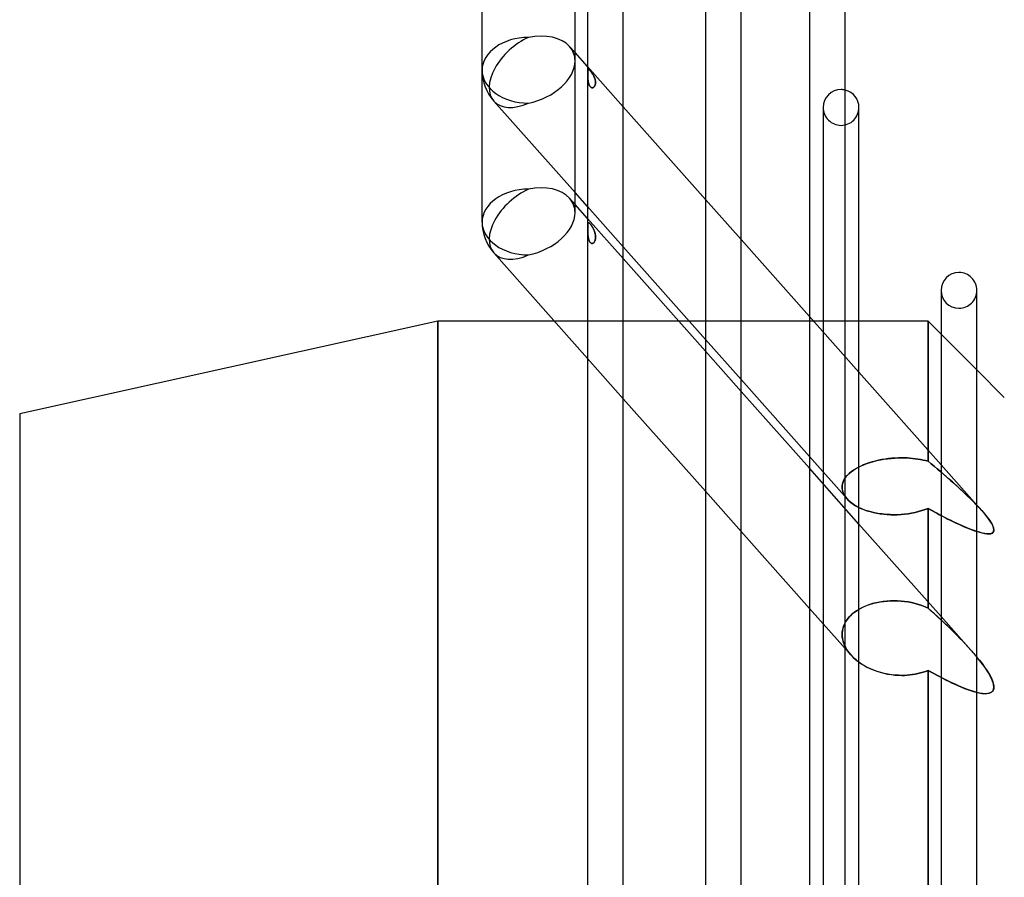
# Model space of a CAD drawing. Header units: millimetres. Extents: x -110 to 102, y -250 to 250.
# Tile 14 of 24: x -110 to -46, y 16 to 72. Entities that reach past the tile are written whole.
import ezdxf

# ---------------------------------------------------------------- set-up
doc = ezdxf.new("R2010")
doc.units = ezdxf.units.MM
doc.layers.add('HIDDEN', color=7, linetype='Continuous')
doc.layers.add('THICK', color=7, linetype='Continuous')

msp = doc.modelspace()

# ---------------------------------------------------------------- linework, layer by layer
at = {"layer": 'HIDDEN'}
for p, q in [((-73.968, 69.424), (-74.321, 69.822)), ((-70.84, 65.903), (-73.16, 68.515)), ((-73.148, 68.148), (-73.149, 68.119)), ((-73.149, 68.111), (-73.148, 68.139)), ((-73.149, 68.119), (-73.149, 68.089)), ((-73.149, 68.081), (-73.149, 68.111)), ((-73.149, 68.089), (-73.149, 68.058)), ((-73.149, 68.051), (-73.149, 68.081)), ((-73.149, 68.058), (-73.149, 68.025)), ((-73.149, 68.019), (-73.149, 68.051)), ((-73.149, 68.025), (-73.149, 67.99)), ((-73.148, 67.986), (-73.149, 68.019)), ((-73.149, 67.99), (-73.148, 67.954)), ((-73.147, 68.174), (-73.148, 68.148)), ((-73.148, 68.139), (-73.147, 68.166)), ((-73.148, 67.952), (-73.148, 67.986)), ((-73.148, 67.954), (-73.147, 67.917)), ((-73.147, 67.917), (-73.148, 67.952)), ((-73.145, 68.199), (-73.147, 68.174)), ((-73.147, 68.166), (-73.146, 68.191)), ((-73.147, 67.917), (-73.145, 67.878)), ((-73.146, 67.881), (-73.147, 67.917)), ((-73.146, 68.191), (-73.144, 68.215)), ((-73.144, 67.843), (-73.146, 67.881)), ((-73.144, 68.222), (-73.145, 68.199)), ((-73.145, 67.878), (-73.144, 67.838)), ((-73.142, 68.243), (-73.144, 68.222)), ((-73.144, 68.215), (-73.142, 68.237)), ((-73.142, 67.805), (-73.144, 67.843)), ((-73.144, 67.838), (-73.141, 67.797)), ((-73.139, 68.261), (-73.142, 68.243)), ((-73.142, 68.237), (-73.14, 68.256)), ((-73.139, 67.765), (-73.142, 67.805)), ((-73.141, 67.797), (-73.138, 67.757)), ((-73.14, 68.256), (-73.137, 68.273)), ((-73.136, 68.278), (-73.139, 68.261)), ((-73.136, 67.725), (-73.139, 67.765)), ((-73.138, 67.757), (-73.135, 67.716)), ((-73.137, 68.273), (-73.133, 68.288)), ((-73.132, 68.292), (-73.136, 68.278)), ((-73.132, 67.684), (-73.136, 67.725)), ((-73.135, 67.716), (-73.131, 67.675)), ((-73.133, 68.288), (-73.129, 68.301)), ((-73.128, 68.304), (-73.132, 68.292)), ((-73.129, 68.301), (-73.124, 68.311)), ((-73.123, 68.313), (-73.128, 68.304)), ((-73.124, 68.311), (-73.119, 68.319)), ((-73.118, 68.321), (-73.123, 68.313)), ((-73.119, 68.319), (-73.113, 68.325)), ((-73.111, 68.326), (-73.118, 68.321)), ((-73.113, 68.325), (-73.105, 68.328)), ((-73.104, 68.329), (-73.111, 68.326)), ((-73.105, 68.328), (-73.097, 68.329)), ((-73.096, 68.329), (-73.104, 68.329)), ((-73.097, 68.329), (-73.088, 68.328)), ((-73.088, 68.328), (-73.096, 68.329)), ((-73.078, 68.324), (-73.088, 68.328)), ((-73.088, 68.328), (-73.079, 68.325)), ((-73.079, 68.325), (-73.068, 68.319)), ((-73.067, 68.319), (-73.078, 68.324)), ((-73.068, 68.319), (-73.056, 68.311)), ((-73.055, 68.31), (-73.067, 68.319)), ((-73.056, 68.311), (-73.042, 68.3)), ((-73.041, 68.299), (-73.055, 68.31)), ((-73.042, 68.3), (-73.027, 68.287)), ((-73.026, 68.286), (-73.041, 68.299)), ((-73.027, 68.287), (-73.011, 68.27)), ((-73.01, 68.27), (-73.026, 68.286)), ((-73.011, 68.27), (-72.993, 68.252)), ((-72.992, 68.251), (-73.01, 68.27)), ((-72.993, 68.252), (-72.973, 68.23)), ((-72.973, 68.229), (-72.992, 68.251)), ((-72.973, 68.23), (-72.953, 68.206)), ((-72.953, 68.206), (-72.973, 68.229)), ((-72.932, 68.18), (-72.953, 68.206)), ((-72.953, 68.206), (-72.932, 68.18)), ((-72.911, 68.153), (-72.932, 68.18)), ((-72.932, 68.18), (-72.91, 68.152)), ((-72.89, 68.125), (-72.911, 68.153)), ((-72.91, 68.152), (-72.889, 68.123)), ((-72.869, 68.095), (-72.89, 68.125)), ((-72.889, 68.123), (-72.867, 68.092)), ((-72.849, 68.066), (-72.869, 68.095)), ((-72.867, 68.092), (-72.846, 68.061)), ((-72.829, 68.036), (-72.849, 68.066)), ((-72.846, 68.061), (-72.826, 68.03)), ((-72.81, 68.005), (-72.829, 68.036)), ((-72.826, 68.03), (-72.806, 67.999)), ((-72.792, 67.974), (-72.81, 68.005)), ((-72.806, 67.999), (-72.788, 67.967)), ((-72.774, 67.942), (-72.792, 67.974)), ((-72.788, 67.967), (-72.77, 67.935)), ((-72.756, 67.909), (-72.774, 67.942)), ((-72.77, 67.935), (-72.752, 67.902)), ((-72.74, 67.876), (-72.756, 67.909)), ((-72.752, 67.902), (-72.736, 67.868)), ((-72.724, 67.842), (-72.74, 67.876)), ((-72.736, 67.868), (-72.72, 67.834)), ((-72.709, 67.807), (-72.724, 67.842)), ((-72.72, 67.834), (-72.706, 67.799)), ((-72.696, 67.773), (-72.709, 67.807)), ((-72.706, 67.799), (-72.692, 67.763)), ((-72.684, 67.739), (-72.696, 67.773)), ((-72.692, 67.763), (-72.68, 67.728)), ((-72.673, 67.706), (-72.684, 67.739)), ((-72.68, 67.728), (-72.67, 67.693)), ((-73.127, 67.642), (-73.132, 67.684)), ((-73.131, 67.675), (-73.126, 67.635)), ((-73.122, 67.601), (-73.127, 67.642)), ((-73.126, 67.635), (-73.121, 67.595)), ((-73.116, 67.561), (-73.122, 67.601)), ((-73.121, 67.595), (-73.115, 67.556)), ((-73.109, 67.522), (-73.116, 67.561)), ((-73.115, 67.556), (-73.108, 67.518)), ((-73.101, 67.484), (-73.109, 67.522)), ((-73.108, 67.518), (-73.1, 67.48)), ((-73.092, 67.447), (-73.101, 67.484)), ((-73.1, 67.48), (-73.091, 67.444)), ((-73.082, 67.411), (-73.092, 67.447)), ((-73.091, 67.444), (-73.081, 67.41)), ((-73.07, 67.376), (-73.082, 67.411)), ((-73.081, 67.41), (-73.07, 67.376)), ((-73.07, 67.376), (-73.058, 67.343)), ((-73.057, 67.342), (-73.07, 67.376)), ((-73.058, 67.343), (-73.044, 67.312)), ((-73.043, 67.309), (-73.057, 67.342)), ((-73.044, 67.312), (-73.029, 67.282)), ((-73.027, 67.278), (-73.043, 67.309)), ((-73.029, 67.282), (-73.013, 67.254)), ((-73.01, 67.25), (-73.027, 67.278)), ((-73.013, 67.254), (-72.995, 67.23)), ((-72.991, 67.225), (-73.01, 67.25)), ((-72.995, 67.23), (-72.976, 67.208)), ((-72.972, 67.203), (-72.991, 67.225)), ((-72.976, 67.208), (-72.957, 67.189)), ((-72.952, 67.185), (-72.972, 67.203)), ((-72.957, 67.189), (-72.937, 67.174)), ((-72.932, 67.17), (-72.952, 67.185)), ((-72.937, 67.174), (-72.917, 67.162)), ((-72.912, 67.159), (-72.932, 67.17)), ((-72.917, 67.162), (-72.897, 67.153)), ((-72.891, 67.151), (-72.912, 67.159)), ((-72.897, 67.153), (-72.878, 67.148)), ((-72.87, 67.146), (-72.891, 67.151)), ((-72.878, 67.148), (-72.858, 67.145)), ((-72.849, 67.145), (-72.87, 67.146)), ((-72.858, 67.145), (-72.84, 67.145)), ((-72.827, 67.147), (-72.849, 67.145)), ((-72.84, 67.145), (-72.822, 67.148)), ((-72.807, 67.151), (-72.827, 67.147)), ((-72.822, 67.148), (-72.804, 67.152)), ((-72.787, 67.16), (-72.807, 67.151)), ((-72.804, 67.152), (-72.787, 67.159)), ((-72.767, 67.171), (-72.787, 67.16)), ((-72.787, 67.159), (-72.771, 67.168)), ((-72.771, 67.168), (-72.755, 67.179)), ((-72.748, 67.185), (-72.767, 67.171)), ((-72.755, 67.179), (-72.74, 67.192)), ((-72.731, 67.201), (-72.748, 67.185)), ((-72.74, 67.192), (-72.725, 67.207)), ((-72.714, 67.221), (-72.731, 67.201)), ((-72.725, 67.207), (-72.712, 67.224)), ((-72.699, 67.243), (-72.714, 67.221)), ((-72.712, 67.224), (-72.699, 67.243)), ((-72.686, 67.266), (-72.699, 67.243)), ((-72.699, 67.243), (-72.687, 67.264)), ((-72.687, 67.264), (-72.677, 67.285)), ((-72.674, 67.291), (-72.686, 67.266)), ((-72.677, 67.285), (-72.668, 67.308)), ((-72.664, 67.317), (-72.674, 67.291)), ((-72.664, 67.674), (-72.673, 67.706)), ((-72.67, 67.693), (-72.661, 67.658)), ((-72.668, 67.308), (-72.66, 67.332)), ((-72.657, 67.642), (-72.664, 67.674)), ((-72.656, 67.344), (-72.664, 67.317)), ((-72.661, 67.658), (-72.653, 67.624)), ((-72.66, 67.332), (-72.653, 67.356)), ((-72.651, 67.611), (-72.657, 67.642)), ((-72.65, 67.373), (-72.656, 67.344)), ((-72.653, 67.624), (-72.647, 67.591)), ((-72.653, 67.356), (-72.648, 67.382)), ((-72.646, 67.58), (-72.651, 67.611)), ((-72.645, 67.402), (-72.65, 67.373)), ((-72.648, 67.382), (-72.644, 67.408)), ((-72.647, 67.591), (-72.643, 67.558)), ((-72.642, 67.55), (-72.646, 67.58)), ((-72.641, 67.432), (-72.645, 67.402)), ((-72.644, 67.408), (-72.641, 67.435)), ((-72.643, 67.558), (-72.64, 67.526)), ((-72.64, 67.52), (-72.642, 67.55)), ((-72.641, 67.435), (-72.639, 67.463)), ((-72.639, 67.463), (-72.641, 67.432)), ((-72.64, 67.526), (-72.639, 67.494)), ((-72.639, 67.491), (-72.64, 67.52)), ((-72.639, 67.494), (-72.639, 67.463)), ((-72.639, 67.463), (-72.639, 67.491)), ((-73.968, 60.342), (-79.239, 66.275)), ((-57.867, 65.867), (-57.867, 0)), ((-57.867, 65.867), (-57.867, 65.55)), ((-55.547, 65.55), (-55.547, 65.867)), ((-73.968, 59.582), (-74.321, 59.979)), ((-70.84, 56.821), (-73.16, 59.433)), ((-63.193, 57.296), (-65.513, 59.907)), ((-70.84, 56.06), (-73.16, 58.672)), ((-73.149, 58.107), (-73.148, 58.141)), ((-73.147, 58.174), (-73.148, 58.143)), ((-73.148, 58.141), (-73.147, 58.174)), ((-73.148, 58.143), (-73.148, 58.111)), ((-73.147, 58.174), (-73.145, 58.206)), ((-73.146, 58.204), (-73.147, 58.174)), ((-73.144, 58.232), (-73.146, 58.204)), ((-73.145, 58.206), (-73.144, 58.236)), ((-73.144, 58.236), (-73.141, 58.263)), ((-73.142, 58.258), (-73.144, 58.232)), ((-73.139, 58.282), (-73.142, 58.258)), ((-73.141, 58.263), (-73.138, 58.287)), ((-73.136, 58.304), (-73.139, 58.282)), ((-73.138, 58.287), (-73.135, 58.309)), ((-73.132, 58.325), (-73.136, 58.304)), ((-73.135, 58.309), (-73.131, 58.328)), ((-73.127, 58.342), (-73.132, 58.325)), ((-73.131, 58.328), (-73.126, 58.345)), ((-73.122, 58.357), (-73.127, 58.342)), ((-73.126, 58.345), (-73.121, 58.359)), ((-73.116, 58.368), (-73.122, 58.357)), ((-73.121, 58.359), (-73.115, 58.37)), ((-73.109, 58.377), (-73.116, 58.368)), ((-73.115, 58.37), (-73.108, 58.378)), ((-73.101, 58.383), (-73.109, 58.377)), ((-73.108, 58.378), (-73.1, 58.384)), ((-73.092, 58.386), (-73.101, 58.383)), ((-73.1, 58.384), (-73.091, 58.386)), ((-73.082, 58.387), (-73.092, 58.386)), ((-73.091, 58.386), (-73.081, 58.387)), ((-73.07, 58.384), (-73.082, 58.387)), ((-73.081, 58.387), (-73.07, 58.384)), ((-73.057, 58.378), (-73.07, 58.384)), ((-73.07, 58.384), (-73.058, 58.378)), ((-73.058, 58.378), (-73.044, 58.37)), ((-73.043, 58.369), (-73.057, 58.378)), ((-73.044, 58.37), (-73.029, 58.358)), ((-73.027, 58.356), (-73.043, 58.369)), ((-73.029, 58.358), (-73.013, 58.343)), ((-73.01, 58.341), (-73.027, 58.356)), ((-73.013, 58.343), (-72.995, 58.326)), ((-72.991, 58.322), (-73.01, 58.341)), ((-72.995, 58.326), (-72.976, 58.305)), ((-72.972, 58.3), (-72.991, 58.322)), ((-72.976, 58.305), (-72.957, 58.282)), ((-72.952, 58.276), (-72.972, 58.3)), ((-72.957, 58.282), (-72.937, 58.257)), ((-72.932, 58.25), (-72.952, 58.276)), ((-72.937, 58.257), (-72.917, 58.23)), ((-72.912, 58.222), (-72.932, 58.25)), ((-72.917, 58.23), (-72.897, 58.202)), ((-72.891, 58.192), (-72.912, 58.222)), ((-72.897, 58.202), (-72.878, 58.172)), ((-72.87, 58.16), (-72.891, 58.192)), ((-72.878, 58.172), (-72.858, 58.142)), ((-72.849, 58.126), (-72.87, 58.16)), ((-72.858, 58.142), (-72.84, 58.111)), ((-73.148, 58.111), (-73.149, 58.077)), ((-73.149, 58.071), (-73.149, 58.107)), ((-73.149, 58.077), (-73.149, 58.042)), ((-73.149, 58.033), (-73.149, 58.071)), ((-73.149, 58.042), (-73.149, 58.005)), ((-73.149, 57.995), (-73.149, 58.033)), ((-73.149, 58.005), (-73.149, 57.967)), ((-73.149, 57.955), (-73.149, 57.995)), ((-73.149, 57.967), (-73.148, 57.927)), ((-73.148, 57.914), (-73.149, 57.955)), ((-73.148, 57.927), (-73.147, 57.886)), ((-73.147, 57.872), (-73.148, 57.914)), ((-73.147, 57.886), (-73.146, 57.844)), ((-73.145, 57.83), (-73.147, 57.872)), ((-73.146, 57.844), (-73.144, 57.801)), ((-73.144, 57.786), (-73.145, 57.83)), ((-73.144, 57.801), (-73.142, 57.757)), ((-73.142, 57.743), (-73.144, 57.786)), ((-73.142, 57.757), (-73.14, 57.713)), ((-73.139, 57.7), (-73.142, 57.743)), ((-73.14, 57.713), (-73.137, 57.669)), ((-73.136, 57.657), (-73.139, 57.7)), ((-73.137, 57.669), (-73.133, 57.625)), ((-73.132, 57.614), (-73.136, 57.657)), ((-73.133, 57.625), (-73.129, 57.582)), ((-73.128, 57.572), (-73.132, 57.614)), ((-73.129, 57.582), (-73.124, 57.539)), ((-73.123, 57.53), (-73.128, 57.572)), ((-73.124, 57.539), (-73.119, 57.497)), ((-73.118, 57.489), (-73.123, 57.53)), ((-73.119, 57.497), (-73.113, 57.455)), ((-72.827, 58.09), (-72.849, 58.126)), ((-72.84, 58.111), (-72.822, 58.08)), ((-72.807, 58.053), (-72.827, 58.09)), ((-72.822, 58.08), (-72.804, 58.049)), ((-72.787, 58.015), (-72.807, 58.053)), ((-72.804, 58.049), (-72.787, 58.016)), ((-72.787, 58.016), (-72.771, 57.983)), ((-72.767, 57.975), (-72.787, 58.015)), ((-72.771, 57.983), (-72.755, 57.949)), ((-72.748, 57.934), (-72.767, 57.975)), ((-72.755, 57.949), (-72.74, 57.914)), ((-72.731, 57.892), (-72.748, 57.934)), ((-72.74, 57.914), (-72.725, 57.878)), ((-72.714, 57.849), (-72.731, 57.892)), ((-72.725, 57.878), (-72.712, 57.842)), ((-72.699, 57.806), (-72.714, 57.849)), ((-72.712, 57.842), (-72.699, 57.805)), ((-72.686, 57.764), (-72.699, 57.806)), ((-72.699, 57.805), (-72.687, 57.768)), ((-72.687, 57.768), (-72.677, 57.731)), ((-72.674, 57.722), (-72.686, 57.764)), ((-72.677, 57.731), (-72.668, 57.695)), ((-72.664, 57.681), (-72.674, 57.722)), ((-72.668, 57.695), (-72.66, 57.659)), ((-72.656, 57.64), (-72.664, 57.681)), ((-72.66, 57.659), (-72.653, 57.623)), ((-72.65, 57.6), (-72.656, 57.64)), ((-72.653, 57.623), (-72.648, 57.588)), ((-72.645, 57.561), (-72.65, 57.6)), ((-72.648, 57.588), (-72.644, 57.553)), ((-72.641, 57.522), (-72.645, 57.561)), ((-72.644, 57.553), (-72.641, 57.518)), ((-72.639, 57.484), (-72.641, 57.522)), ((-72.641, 57.518), (-72.639, 57.484)), ((-73.111, 57.449), (-73.118, 57.489)), ((-73.113, 57.455), (-73.105, 57.415)), ((-73.104, 57.41), (-73.111, 57.449)), ((-73.105, 57.415), (-73.097, 57.376)), ((-73.096, 57.372), (-73.104, 57.41)), ((-73.097, 57.376), (-73.088, 57.339)), ((-73.088, 57.336), (-73.096, 57.372)), ((-73.088, 57.339), (-73.079, 57.303)), ((-73.078, 57.301), (-73.088, 57.336)), ((-73.079, 57.303), (-73.068, 57.268)), ((-73.067, 57.266), (-73.078, 57.301)), ((-73.068, 57.268), (-73.056, 57.235)), ((-73.055, 57.233), (-73.067, 57.266)), ((-73.056, 57.235), (-73.042, 57.203)), ((-73.041, 57.202), (-73.055, 57.233)), ((-73.042, 57.203), (-73.027, 57.173)), ((-73.026, 57.171), (-73.041, 57.202)), ((-73.027, 57.173), (-73.011, 57.145)), ((-73.01, 57.144), (-73.026, 57.171)), ((-73.011, 57.145), (-72.993, 57.12)), ((-72.992, 57.119), (-73.01, 57.144)), ((-72.993, 57.12), (-72.973, 57.098)), ((-72.973, 57.097), (-72.992, 57.119)), ((-72.973, 57.098), (-72.953, 57.079)), ((-72.953, 57.079), (-72.973, 57.097)), ((-72.953, 57.079), (-72.932, 57.064)), ((-72.932, 57.065), (-72.953, 57.079)), ((-72.911, 57.054), (-72.932, 57.065)), ((-72.932, 57.064), (-72.91, 57.054)), ((-72.89, 57.048), (-72.911, 57.054)), ((-72.91, 57.054), (-72.889, 57.047)), ((-72.869, 57.045), (-72.89, 57.048)), ((-72.889, 57.047), (-72.867, 57.045)), ((-72.849, 57.045), (-72.869, 57.045)), ((-72.867, 57.045), (-72.846, 57.046)), ((-72.829, 57.049), (-72.849, 57.045)), ((-72.846, 57.046), (-72.826, 57.05)), ((-72.81, 57.056), (-72.829, 57.049)), ((-72.826, 57.05), (-72.806, 57.058)), ((-72.792, 57.066), (-72.81, 57.056)), ((-72.806, 57.058), (-72.788, 57.068)), ((-72.774, 57.078), (-72.792, 57.066)), ((-72.788, 57.068), (-72.77, 57.081)), ((-72.756, 57.093), (-72.774, 57.078)), ((-72.77, 57.081), (-72.752, 57.097)), ((-72.74, 57.111), (-72.756, 57.093)), ((-72.752, 57.097), (-72.736, 57.116)), ((-72.724, 57.132), (-72.74, 57.111)), ((-72.736, 57.116), (-72.72, 57.137)), ((-72.709, 57.155), (-72.724, 57.132)), ((-72.72, 57.137), (-72.706, 57.161)), ((-72.696, 57.179), (-72.709, 57.155)), ((-72.706, 57.161), (-72.692, 57.187)), ((-72.684, 57.206), (-72.696, 57.179)), ((-72.692, 57.187), (-72.68, 57.215)), ((-72.673, 57.233), (-72.684, 57.206)), ((-72.68, 57.215), (-72.67, 57.245)), ((-72.664, 57.262), (-72.673, 57.233)), ((-72.67, 57.245), (-72.661, 57.276)), ((-72.657, 57.292), (-72.664, 57.262)), ((-72.661, 57.276), (-72.653, 57.308)), ((-72.651, 57.322), (-72.657, 57.292)), ((-72.653, 57.308), (-72.647, 57.341)), ((-72.646, 57.353), (-72.651, 57.322)), ((-72.647, 57.341), (-72.643, 57.376)), ((-72.642, 57.385), (-72.646, 57.353)), ((-72.643, 57.376), (-72.64, 57.411)), ((-72.64, 57.418), (-72.642, 57.385)), ((-72.639, 57.451), (-72.64, 57.418)), ((-72.64, 57.411), (-72.639, 57.447)), ((-72.639, 57.447), (-72.639, 57.484)), ((-72.639, 57.484), (-72.639, 57.451)), ((-50.22, 54), (-50.22, 53.74)), ((-47.9, 53.74), (-47.9, 54)), ((-82.881, -52), (-82.881, 52)), ((-67.233, 52), (-75.301, 52)), ((-55.547, 52), (-66.557, 52)), ((-55.547, 48.689), (-58.76, 52.306)), ((-51.06, 42.92), (-51.06, 52)), ((-47.9, 48.84), (-50.22, 51.16)), ((-63.193, 48.214), (-65.513, 50.825)), ((-63.193, 47.453), (-65.513, 50.065)), ((-70.84, 46.978), (-73.16, 49.59)), ((-51.06, 43.638), (-51.06, 42.92)), ((-56.323, 40.48), (-58.76, 43.223)), ((-54.896, 42.818), (-55.085, 42.753)), ((-55.027, 42.774), (-54.822, 42.842)), ((-54.698, 42.879), (-54.896, 42.818)), ((-54.822, 42.842), (-54.607, 42.904)), ((-54.494, 42.934), (-54.698, 42.879)), ((-54.607, 42.904), (-54.386, 42.959)), ((-54.284, 42.982), (-54.494, 42.934)), ((-54.386, 42.959), (-54.158, 43.008)), ((-54.069, 43.024), (-54.284, 42.982)), ((-54.158, 43.008), (-53.927, 43.049)), ((-53.851, 43.06), (-54.069, 43.024)), ((-53.927, 43.049), (-53.692, 43.082)), ((-53.631, 43.09), (-53.851, 43.06)), ((-53.692, 43.082), (-53.456, 43.108)), ((-53.411, 43.112), (-53.631, 43.09)), ((-53.456, 43.108), (-53.221, 43.126)), ((-53.19, 43.128), (-53.411, 43.112)), ((-53.221, 43.126), (-52.987, 43.137)), ((-52.972, 43.138), (-53.19, 43.128)), ((-52.987, 43.137), (-52.758, 43.141)), ((-52.758, 43.141), (-52.972, 43.138)), ((-52.589, 43.139), (-52.758, 43.141)), ((-52.758, 43.141), (-52.588, 43.139)), ((-52.417, 43.133), (-52.589, 43.139)), ((-52.588, 43.139), (-52.416, 43.133)), ((-52.243, 43.122), (-52.417, 43.133)), ((-52.416, 43.133), (-52.243, 43.122)), ((-52.069, 43.108), (-52.243, 43.122)), ((-52.243, 43.122), (-52.069, 43.108)), ((-51.895, 43.088), (-52.069, 43.108)), ((-52.069, 43.108), (-51.895, 43.088)), ((-51.722, 43.064), (-51.895, 43.088)), ((-51.895, 43.088), (-51.722, 43.064)), ((-51.552, 43.035), (-51.722, 43.064)), ((-51.722, 43.064), (-51.552, 43.035)), ((-51.384, 43.001), (-51.552, 43.035)), ((-51.552, 43.035), (-51.384, 43.001)), ((-51.22, 42.963), (-51.384, 43.001)), ((-51.384, 43.001), (-51.22, 42.963)), ((-51.06, 42.92), (-51.22, 42.963)), ((-51.22, 42.963), (-51.06, 42.92)), ((-50.871, 42.763), (-51.06, 42.92)), ((-51.06, 42.92), (-50.859, 42.754)), ((-55.547, 38.846), (-58.76, 42.463)), ((-56.196, 42.113), (-56.06, 42.23)), ((-56.047, 42.241), (-56.176, 42.133)), ((-56.06, 42.23), (-55.911, 42.339)), ((-55.906, 42.343), (-56.047, 42.241)), ((-55.911, 42.339), (-55.751, 42.441)), ((-55.756, 42.438), (-55.906, 42.343)), ((-55.599, 42.526), (-55.756, 42.438)), ((-55.751, 42.441), (-55.582, 42.535)), ((-55.436, 42.606), (-55.599, 42.526)), ((-55.582, 42.535), (-55.408, 42.62)), ((-55.266, 42.682), (-55.436, 42.606)), ((-55.408, 42.62), (-55.223, 42.699)), ((-55.085, 42.753), (-55.266, 42.682)), ((-55.223, 42.699), (-55.027, 42.774)), ((-50.678, 42.603), (-50.871, 42.763)), ((-50.859, 42.754), (-50.656, 42.584)), ((-50.484, 42.439), (-50.678, 42.603)), ((-50.656, 42.584), (-50.449, 42.41)), ((-50.287, 42.273), (-50.484, 42.439)), ((-50.449, 42.41), (-50.24, 42.233)), ((-50.088, 42.103), (-50.287, 42.273)), ((-50.24, 42.233), (-50.03, 42.052)), ((-47.9, 40.081), (-50.22, 42.693)), ((-56.595, 41.524), (-56.627, 41.396)), ((-56.613, 41.458), (-56.569, 41.595)), ((-56.545, 41.652), (-56.595, 41.524)), ((-56.569, 41.595), (-56.505, 41.73)), ((-56.477, 41.778), (-56.545, 41.652)), ((-56.505, 41.73), (-56.42, 41.863)), ((-56.392, 41.9), (-56.477, 41.778)), ((-56.42, 41.863), (-56.317, 41.991)), ((-56.291, 42.019), (-56.392, 41.9)), ((-56.317, 41.991), (-56.196, 42.113)), ((-56.176, 42.133), (-56.291, 42.019)), ((-49.889, 41.93), (-50.088, 42.103)), ((-50.03, 42.052), (-49.818, 41.869)), ((-49.688, 41.755), (-49.889, 41.93)), ((-49.818, 41.869), (-49.606, 41.683)), ((-49.488, 41.578), (-49.688, 41.755)), ((-49.606, 41.683), (-49.394, 41.494)), ((-49.288, 41.399), (-49.488, 41.578)), ((-63.193, 38.371), (-65.513, 40.982)), ((-56.627, 41.396), (-56.64, 41.266)), ((-56.64, 41.18), (-56.637, 41.32)), ((-56.64, 41.266), (-56.636, 41.134)), ((-56.621, 41.037), (-56.64, 41.18)), ((-56.637, 41.32), (-56.613, 41.458)), ((-56.636, 41.134), (-56.612, 41)), ((-56.579, 40.894), (-56.621, 41.037)), ((-56.612, 41), (-56.568, 40.866)), ((-56.515, 40.752), (-56.579, 40.894)), ((-49.394, 41.494), (-49.182, 41.303)), ((-49.088, 41.218), (-49.288, 41.399)), ((-49.182, 41.303), (-48.971, 41.11)), ((-48.89, 41.035), (-49.088, 41.218)), ((-48.971, 41.11), (-48.762, 40.916)), ((-48.693, 40.851), (-48.89, 41.035)), ((-48.762, 40.916), (-48.556, 40.721)), ((-56.568, 40.866), (-56.505, 40.733)), ((-56.429, 40.613), (-56.515, 40.752)), ((-56.505, 40.733), (-56.422, 40.604)), ((-56.322, 40.479), (-56.429, 40.613)), ((-56.422, 40.604), (-56.322, 40.479)), ((-56.217, 40.371), (-56.322, 40.479)), ((-56.322, 40.479), (-56.203, 40.357)), ((-56.101, 40.269), (-56.217, 40.371)), ((-56.203, 40.357), (-56.069, 40.243)), ((-55.975, 40.172), (-56.101, 40.269)), ((-48.499, 40.666), (-48.693, 40.851)), ((-48.556, 40.721), (-48.352, 40.524)), ((-48.307, 40.48), (-48.499, 40.666)), ((-48.352, 40.524), (-48.152, 40.325)), ((-48.119, 40.292), (-48.307, 40.48)), ((-48.152, 40.325), (-47.955, 40.124)), ((-47.934, 40.102), (-48.119, 40.292)), ((-56.069, 40.243), (-55.922, 40.136)), ((-55.841, 40.083), (-55.975, 40.172)), ((-55.922, 40.136), (-55.767, 40.039)), ((-55.699, 40), (-55.841, 40.083)), ((-55.767, 40.039), (-55.599, 39.948)), ((-55.547, 39.921), (-55.699, 40)), ((-55.599, 39.948), (-55.42, 39.863)), ((-55.42, 39.863), (-55.229, 39.785)), ((-55.229, 39.785), (-55.029, 39.715)), ((-55.029, 39.715), (-54.821, 39.652)), ((-54.821, 39.652), (-54.606, 39.598)), ((-51.904, 39.6), (-51.682, 39.654)), ((-51.682, 39.654), (-51.467, 39.716)), ((-51.467, 39.716), (-51.259, 39.785)), ((-51.259, 39.785), (-51.06, 39.861)), ((-51.06, 33.393), (-51.06, 39.861)), ((-51.06, 39.861), (-50.873, 39.757)), ((-50.873, 39.757), (-50.686, 39.655)), ((-50.686, 39.655), (-50.501, 39.554)), ((-47.955, 40.124), (-47.763, 39.922)), ((-47.753, 39.911), (-47.934, 40.102)), ((-47.763, 39.922), (-47.576, 39.717)), ((-47.576, 39.717), (-47.753, 39.911)), ((-47.41, 39.525), (-47.576, 39.717)), ((-54.606, 39.598), (-54.386, 39.553)), ((-54.386, 39.553), (-54.163, 39.516)), ((-54.163, 39.516), (-53.938, 39.488)), ((-53.938, 39.488), (-53.713, 39.468)), ((-53.713, 39.468), (-53.49, 39.456)), ((-53.49, 39.456), (-53.27, 39.452)), ((-53.27, 39.452), (-53.047, 39.456)), ((-53.047, 39.456), (-52.819, 39.468)), ((-52.819, 39.468), (-52.589, 39.489)), ((-52.589, 39.489), (-52.359, 39.517)), ((-52.359, 39.517), (-52.13, 39.555)), ((-52.13, 39.555), (-51.904, 39.6)), ((-50.501, 39.554), (-50.317, 39.456)), ((-50.317, 39.456), (-50.134, 39.359)), ((-50.017, 39.299), (-50.22, 39.405)), ((-50.134, 39.359), (-49.952, 39.265)), ((-49.815, 39.196), (-50.017, 39.299)), ((-49.952, 39.265), (-49.771, 39.173)), ((-49.615, 39.095), (-49.815, 39.196)), ((-49.771, 39.173), (-49.591, 39.084)), ((-49.416, 38.998), (-49.615, 39.095)), ((-49.591, 39.084), (-49.413, 38.997)), ((-49.219, 38.905), (-49.416, 38.998)), ((-49.413, 38.997), (-49.236, 38.912)), ((-47.25, 39.329), (-47.41, 39.525)), ((-47.097, 39.125), (-47.25, 39.329)), ((-46.95, 38.901), (-47.097, 39.125)), ((-49.236, 38.912), (-49.061, 38.831)), ((-49.024, 38.814), (-49.219, 38.905)), ((-49.061, 38.831), (-48.887, 38.752)), ((-48.831, 38.728), (-49.024, 38.814)), ((-48.887, 38.752), (-48.715, 38.677)), ((-48.64, 38.645), (-48.831, 38.728)), ((-48.715, 38.677), (-48.544, 38.605)), ((-48.451, 38.567), (-48.64, 38.645)), ((-48.544, 38.605), (-48.376, 38.537)), ((-48.265, 38.494), (-48.451, 38.567)), ((-48.376, 38.537), (-48.209, 38.473)), ((-48.081, 38.426), (-48.265, 38.494)), ((-48.209, 38.473), (-48.044, 38.413)), ((-47.9, 38.364), (-48.081, 38.426)), ((-48.044, 38.413), (-47.882, 38.359)), ((-47.882, 38.359), (-47.723, 38.311)), ((-46.839, 38.682), (-46.95, 38.901)), ((-46.879, 38.266), (-46.808, 38.347)), ((-46.788, 38.488), (-46.839, 38.682)), ((-46.808, 38.347), (-46.788, 38.488)), ((-47.723, 38.311), (-47.564, 38.269)), ((-47.564, 38.269), (-47.405, 38.235)), ((-47.405, 38.235), (-47.252, 38.214)), ((-47.252, 38.214), (-47.108, 38.208)), ((-47.108, 38.208), (-46.982, 38.224)), ((-46.982, 38.224), (-46.879, 38.266)), ((-53.502, 33.87), (-53.737, 33.855)), ((-53.706, 33.857), (-53.486, 33.871)), ((-53.27, 33.875), (-53.502, 33.87)), ((-53.486, 33.871), (-53.27, 33.875)), ((-53.047, 33.87), (-53.27, 33.875)), ((-53.27, 33.875), (-53.047, 33.87)), ((-52.819, 33.856), (-53.047, 33.87)), ((-53.047, 33.87), (-52.819, 33.856)), ((-56.082, 30.366), (-58.76, 33.38)), ((-55.701, 33.225), (-55.869, 33.104)), ((-55.736, 33.202), (-55.569, 33.308)), ((-55.519, 33.337), (-55.701, 33.225)), ((-55.569, 33.308), (-55.39, 33.406)), ((-55.323, 33.44), (-55.519, 33.337)), ((-55.39, 33.406), (-55.201, 33.496)), ((-55.117, 33.532), (-55.323, 33.44)), ((-55.201, 33.496), (-55.003, 33.577)), ((-54.901, 33.614), (-55.117, 33.532)), ((-55.003, 33.577), (-54.797, 33.648)), ((-54.676, 33.685), (-54.901, 33.614)), ((-54.797, 33.648), (-54.585, 33.71)), ((-54.446, 33.744), (-54.676, 33.685)), ((-54.585, 33.71), (-54.368, 33.761)), ((-54.211, 33.792), (-54.446, 33.744)), ((-54.368, 33.761), (-54.148, 33.803)), ((-53.974, 33.829), (-54.211, 33.792)), ((-54.148, 33.803), (-53.927, 33.835)), ((-53.737, 33.855), (-53.974, 33.829)), ((-53.927, 33.835), (-53.706, 33.857)), ((-52.589, 33.833), (-52.819, 33.856)), ((-52.819, 33.856), (-52.589, 33.833)), ((-52.359, 33.799), (-52.589, 33.833)), ((-52.589, 33.833), (-52.359, 33.799)), ((-52.13, 33.755), (-52.359, 33.799)), ((-52.359, 33.799), (-52.13, 33.755)), ((-51.904, 33.702), (-52.13, 33.755)), ((-52.13, 33.755), (-51.904, 33.702)), ((-51.682, 33.638), (-51.904, 33.702)), ((-51.904, 33.702), (-51.682, 33.638)), ((-51.467, 33.565), (-51.682, 33.638)), ((-51.682, 33.638), (-51.467, 33.565)), ((-51.259, 33.483), (-51.467, 33.565)), ((-51.467, 33.565), (-51.259, 33.483)), ((-51.06, 33.393), (-51.259, 33.483)), ((-51.259, 33.483), (-51.06, 33.393)), ((-51.06, 33.795), (-51.06, 33.393)), ((-50.852, 33.208), (-51.06, 33.393)), ((-51.06, 33.393), (-50.866, 33.22)), ((-50.866, 33.22), (-50.673, 33.046)), ((-56.301, 32.67), (-56.412, 32.504)), ((-56.398, 32.526), (-56.293, 32.681)), ((-56.172, 32.826), (-56.301, 32.67)), ((-56.293, 32.681), (-56.172, 32.826)), ((-56.027, 32.972), (-56.172, 32.826)), ((-56.172, 32.826), (-56.037, 32.962)), ((-56.037, 32.962), (-55.891, 33.087)), ((-55.869, 33.104), (-56.027, 32.972)), ((-55.891, 33.087), (-55.736, 33.202)), ((-50.646, 33.021), (-50.852, 33.208)), ((-50.673, 33.046), (-50.482, 32.871)), ((-50.441, 32.833), (-50.646, 33.021)), ((-50.482, 32.871), (-50.291, 32.695)), ((-50.237, 32.644), (-50.441, 32.833)), ((-50.291, 32.695), (-50.102, 32.518)), ((-50.034, 32.454), (-50.237, 32.644)), ((-48.272, 30.656), (-50.22, 32.85)), ((-56.616, 31.965), (-56.638, 31.779)), ((-56.632, 31.853), (-56.603, 32.027)), ((-56.57, 32.149), (-56.616, 31.965)), ((-56.603, 32.027), (-56.554, 32.198)), ((-56.502, 32.329), (-56.57, 32.149)), ((-56.554, 32.198), (-56.486, 32.365)), ((-56.412, 32.504), (-56.502, 32.329)), ((-56.486, 32.365), (-56.398, 32.526)), ((-50.102, 32.518), (-49.913, 32.34)), ((-49.833, 32.263), (-50.034, 32.454)), ((-49.913, 32.34), (-49.727, 32.16)), ((-49.634, 32.07), (-49.833, 32.263)), ((-49.727, 32.16), (-49.541, 31.98)), ((-49.436, 31.876), (-49.634, 32.07)), ((-49.541, 31.98), (-49.357, 31.798)), ((-56.641, 31.68), (-56.632, 31.853)), ((-56.631, 31.509), (-56.641, 31.68)), ((-56.638, 31.779), (-56.638, 31.594)), ((-56.638, 31.594), (-56.618, 31.412)), ((-56.603, 31.339), (-56.631, 31.509)), ((-56.618, 31.412), (-56.576, 31.229)), ((-56.557, 31.168), (-56.603, 31.339)), ((-49.24, 31.681), (-49.436, 31.876)), ((-49.357, 31.798), (-49.175, 31.615)), ((-49.045, 31.484), (-49.24, 31.681)), ((-49.175, 31.615), (-48.994, 31.431)), ((-48.853, 31.285), (-49.045, 31.484)), ((-48.994, 31.431), (-48.814, 31.245)), ((-56.576, 31.229), (-56.513, 31.047)), ((-56.493, 30.998), (-56.557, 31.168)), ((-56.513, 31.047), (-56.431, 30.866)), ((-56.412, 30.831), (-56.493, 30.998)), ((-56.431, 30.866), (-56.329, 30.69)), ((-56.314, 30.667), (-56.412, 30.831)), ((-56.329, 30.69), (-56.209, 30.52)), ((-56.2, 30.509), (-56.314, 30.667)), ((-48.662, 31.084), (-48.853, 31.285)), ((-48.814, 31.245), (-48.637, 31.057)), ((-48.474, 30.881), (-48.662, 31.084)), ((-48.637, 31.057), (-48.461, 30.867)), ((-48.288, 30.675), (-48.474, 30.881)), ((-48.461, 30.867), (-48.288, 30.675)), ((-48.117, 30.48), (-48.288, 30.675)), ((-48.288, 30.675), (-48.222, 30.601)), ((-56.209, 30.52), (-56.073, 30.356)), ((-56.073, 30.356), (-56.2, 30.509)), ((-55.993, 30.271), (-56.073, 30.356)), ((-56.073, 30.356), (-55.924, 30.202)), ((-55.91, 30.188), (-55.993, 30.271)), ((-55.924, 30.202), (-55.764, 30.057)), ((-55.823, 30.108), (-55.91, 30.188)), ((-55.733, 30.031), (-55.823, 30.108)), ((-55.764, 30.057), (-55.595, 29.923)), ((-55.641, 29.958), (-55.733, 30.031)), ((-48.222, 30.601), (-48.157, 30.526)), ((-48.157, 30.526), (-48.092, 30.452)), ((-47.949, 30.283), (-48.117, 30.48)), ((-48.092, 30.452), (-48.028, 30.376)), ((-48.028, 30.376), (-47.964, 30.301)), ((-47.964, 30.301), (-47.9, 30.224)), ((-47.783, 30.082), (-47.949, 30.283)), ((-47.62, 29.875), (-47.783, 30.082)), ((-55.547, 29.887), (-55.641, 29.958)), ((-55.595, 29.923), (-55.42, 29.8)), ((-55.42, 29.8), (-55.235, 29.685)), ((-55.235, 29.685), (-55.039, 29.576)), ((-55.039, 29.576), (-54.832, 29.476)), ((-54.832, 29.476), (-54.617, 29.385)), ((-47.456, 29.657), (-47.62, 29.875)), ((-47.295, 29.428), (-47.456, 29.657)), ((-47.144, 29.194), (-47.295, 29.428)), ((-54.617, 29.385), (-54.395, 29.303)), ((-54.395, 29.303), (-54.166, 29.231)), ((-54.166, 29.231), (-53.933, 29.17)), ((-53.933, 29.17), (-53.697, 29.12)), ((-53.697, 29.12), (-53.46, 29.082)), ((-53.46, 29.082), (-53.223, 29.054)), ((-53.223, 29.054), (-52.989, 29.038)), ((-52.989, 29.038), (-52.758, 29.032)), ((-52.758, 29.032), (-52.589, 29.035)), ((-52.589, 29.035), (-52.417, 29.044)), ((-52.417, 29.044), (-52.243, 29.06)), ((-52.243, 29.06), (-52.069, 29.082)), ((-52.069, 29.082), (-51.895, 29.11)), ((-51.895, 29.11), (-51.722, 29.146)), ((-51.722, 29.146), (-51.552, 29.189)), ((-51.552, 29.189), (-51.384, 29.238)), ((-51.384, 29.238), (-51.22, 29.295)), ((-51.22, 29.295), (-51.06, 29.358)), ((-51.06, -29.358), (-51.06, 29.358)), ((-51.06, 29.358), (-50.871, 29.252)), ((-50.871, 29.252), (-50.679, 29.146)), ((-50.679, 29.146), (-50.485, 29.04)), ((-50.485, 29.04), (-50.289, 28.936)), ((-50.289, 28.936), (-50.091, 28.833)), ((-50.006, 28.789), (-50.22, 28.9)), ((-50.091, 28.833), (-49.892, 28.731)), ((-49.79, 28.681), (-50.006, 28.789)), ((-47.01, 28.958), (-47.144, 29.194)), ((-46.898, 28.722), (-47.01, 28.958)), ((-49.892, 28.731), (-49.692, 28.633)), ((-49.574, 28.576), (-49.79, 28.681)), ((-49.692, 28.633), (-49.492, 28.537)), ((-49.359, 28.475), (-49.574, 28.576)), ((-49.492, 28.537), (-49.292, 28.444)), ((-49.143, 28.377), (-49.359, 28.475)), ((-49.292, 28.444), (-49.093, 28.355)), ((-48.929, 28.285), (-49.143, 28.377)), ((-49.093, 28.355), (-48.895, 28.271)), ((-48.717, 28.199), (-48.929, 28.285)), ((-48.895, 28.271), (-48.698, 28.191)), ((-48.508, 28.119), (-48.717, 28.199)), ((-48.698, 28.191), (-48.505, 28.118)), ((-48.301, 28.046), (-48.508, 28.119)), ((-48.505, 28.118), (-48.313, 28.05)), ((-46.817, 28.488), (-46.898, 28.722)), ((-46.831, 28.062), (-46.786, 28.255)), ((-46.786, 28.255), (-46.817, 28.488)), ((-48.313, 28.05), (-48.125, 27.99)), ((-48.099, 27.983), (-48.301, 28.046)), ((-48.125, 27.99), (-47.94, 27.939)), ((-47.9, 27.928), (-48.099, 27.983)), ((-47.94, 27.939), (-47.76, 27.896)), ((-47.76, 27.896), (-47.583, 27.865)), ((-47.583, 27.865), (-47.412, 27.848)), ((-47.412, 27.848), (-47.247, 27.848)), ((-47.247, 27.848), (-47.089, 27.873)), ((-47.089, 27.873), (-46.94, 27.939)), ((-46.94, 27.939), (-46.831, 28.062))]:
    msp.add_line(p, q, dxfattribs=at)
for centre, radius, start, end in [((-76.984, 68.278), 3.016, 180.00004, 221.61751), ((-56.707, 65.867), 1.16, 89.99992, 179.99991), ((-56.707, 65.867), 1.16, 76.70965, 89.99992), ((-56.707, 65.867), 1.16, 179.99991, 270.00008), ((-56.707, 65.867), 1.16, 270.00008, 0.00011), ((-49.06, 54), 1.16, 180.00002, 269.99996), ((-49.06, 54), 1.16, 269.99996, 0)]:
    msp.add_arc(centre, radius, start, end, dxfattribs=at)
for centre, major_axis, ratio, start_param, end_param in [((-76.984, 68.278), (-3.016, 0), 0.707107, -1.570796, 0), ((-76.984, 68.278), (-3.016, 0), 0.707107, -1.570796, 0), ((-76.984, 68.278), (2.255, 2.003), 0.598768, 1.081929, 3.141599), ((-76.984, 68.278), (2.255, 2.003), 0.598768, 1.081929, 3.141599), ((-76.984, 68.278), (2.926, 1.112), 0.656307, 0.244964, 1.326363), ((-76.984, 68.278), (2.926, 1.112), 0.656307, 0.244964, 1.326363), ((-76.984, 68.278), (2.926, 1.112), 0.656307, -0.244434, 0.244964), ((-76.984, 68.278), (2.926, 1.112), 0.656307, -0.244434, 0.244964), ((-76.984, 68.278), (2.926, 1.112), 0.656307, -1.81523, -0.244434), ((-76.984, 68.278), (2.926, 1.112), 0.656307, -1.81523, -0.244434), ((-76.984, 68.278), (-3.016, 0), 0.707107, 0, 1.570796), ((-76.984, 68.278), (-3.016, 0), 0.707107, 0, 1.570796), ((-76.984, 68.278), (2.255, 2.003), 0.598768, -3.141586, -3.139441), ((-76.984, 68.278), (2.255, 2.003), 0.598768, -3.141586, -3.139441), ((-76.984, 68.278), (2.255, 2.003), 0.598768, -3.139441, -2.059663), ((-76.984, 68.278), (2.255, 2.003), 0.598768, -3.139441, -2.059663), ((-76.984, 58.435), (2.926, 1.112), 0.656307, 0.244964, 1.326363), ((-76.984, 58.435), (2.926, 1.112), 0.656307, 0.244964, 1.326363), ((-76.984, 58.435), (-3.016, 0), 0.707107, -1.570796, 0), ((-76.984, 58.435), (-3.016, 0), 0.707107, -1.570796, 0), ((-76.984, 58.435), (2.255, 2.003), 0.598768, 1.081929, 3.141599), ((-76.984, 58.435), (2.255, 2.003), 0.598768, 1.081929, 3.141599), ((-76.984, 58.435), (2.926, 1.112), 0.656307, -0.244434, 0.244964), ((-76.984, 58.435), (2.926, 1.112), 0.656307, -0.244434, 0.244964), ((-76.984, 58.435), (2.926, 1.112), 0.656307, -1.81523, -0.244434), ((-76.984, 58.435), (-3.016, 0), 0.707107, 0, 1.570796), ((-76.984, 58.435), (2.255, 2.003), 0.598768, -3.141586, -3.139441), ((-76.984, 58.435), (2.255, 2.003), 0.598768, -3.141586, -3.139441), ((-76.984, 58.435), (2.255, 2.003), 0.598768, -3.139441, -2.059663)]:
    msp.add_ellipse(centre, major_axis=major_axis, ratio=ratio, start_param=start_param, end_param=end_param, dxfattribs=at)
at = {"layer": 'THICK'}
for p, q in [((-80, 58.435), (-80, 162.572)), ((-73.968, 59.05), (-73.968, 159.556)), ((-73.16, 159.556), (-73.16, 0)), ((-70.84, 1.16), (-70.84, 159.556)), ((-58.76, 159.556), (-58.76, 1.16)), ((-56.44, 1.16), (-56.44, 159.556)), ((-65.513, 77.733), (-65.513, 1.16)), ((-63.193, 1.16), (-63.193, 77.733)), ((-73.16, 68.515), (-73.968, 69.424)), ((-65.513, 59.907), (-70.84, 65.903)), ((-55.547, 1.16), (-55.547, 65.867)), ((-73.16, 59.433), (-73.968, 60.342)), ((-73.16, 58.672), (-73.968, 59.582)), ((-58.76, 52.306), (-63.193, 57.296)), ((-73.16, 49.59), (-79.239, 56.432)), ((-65.513, 50.825), (-70.84, 56.821)), ((-65.513, 50.065), (-70.84, 56.06)), ((-50.22, 54), (-50.22, 1.16)), ((-47.9, 1.16), (-47.9, 54)), ((-82.881, 52), (-110, 46)), ((-75.301, 52), (-82.881, 52)), ((-82.881, 52), (-82.881, -52)), ((-66.557, 52), (-67.233, 52)), ((-51.06, 52), (-55.547, 52)), ((-50.22, 51.16), (-51.06, 52)), ((-51.06, 52), (-51.06, 43.638)), ((-50.22, 42.693), (-55.547, 48.689)), ((-46.117, 47.057), (-47.9, 48.84)), ((-58.76, 43.223), (-63.193, 48.214)), ((-58.76, 42.463), (-63.193, 47.453)), ((-65.513, 40.982), (-70.84, 46.978)), ((-110, 46), (-110, -46)), ((-55.328, 39.824), (-55.547, 39.921)), ((-55.094, 39.736), (-55.328, 39.824)), ((-54.849, 39.66), (-55.094, 39.736)), ((-54.594, 39.596), (-54.849, 39.66)), ((-51.683, 39.654), (-51.905, 39.6)), ((-51.468, 39.716), (-51.683, 39.654)), ((-51.26, 39.785), (-51.468, 39.716)), ((-51.06, 39.861), (-51.26, 39.785)), ((-50.919, 39.782), (-51.06, 39.861)), ((-51.06, 39.861), (-51.06, 33.795)), ((-50.778, 39.705), (-50.919, 39.782)), ((-50.637, 39.628), (-50.778, 39.705)), ((-50.498, 39.552), (-50.637, 39.628)), ((-47.57, 39.709), (-47.9, 40.081)), ((-47.576, 39.717), (-47.397, 39.51)), ((-54.332, 39.543), (-54.594, 39.596)), ((-54.065, 39.503), (-54.332, 39.543)), ((-53.798, 39.474), (-54.065, 39.503)), ((-53.532, 39.458), (-53.798, 39.474)), ((-53.27, 39.452), (-53.532, 39.458)), ((-53.047, 39.456), (-53.27, 39.452)), ((-52.819, 39.468), (-53.047, 39.456)), ((-52.589, 39.489), (-52.819, 39.468)), ((-52.359, 39.517), (-52.589, 39.489)), ((-52.131, 39.555), (-52.359, 39.517)), ((-51.905, 39.6), (-52.131, 39.555)), ((-50.359, 39.478), (-50.498, 39.552)), ((-50.22, 39.405), (-50.359, 39.478)), ((-47.397, 39.51), (-47.225, 39.297)), ((-47.225, 39.297), (-47.061, 39.073)), ((-47.061, 39.073), (-46.91, 38.829)), ((-58.76, 33.38), (-63.193, 38.371)), ((-50.22, 32.85), (-55.547, 38.846)), ((-47.728, 38.312), (-47.9, 38.364)), ((-46.91, 38.829), (-46.811, 38.602)), ((-46.789, 38.412), (-46.843, 38.297)), ((-46.811, 38.602), (-46.789, 38.412)), ((-47.556, 38.267), (-47.728, 38.312)), ((-47.385, 38.232), (-47.556, 38.267)), ((-47.221, 38.211), (-47.385, 38.232)), ((-47.07, 38.21), (-47.221, 38.211)), ((-46.941, 38.236), (-47.07, 38.21)), ((-46.843, 38.297), (-46.941, 38.236)), ((-47.9, 30.224), (-47.731, 30.016)), ((-55.374, 29.77), (-55.547, 29.887)), ((-55.19, 29.659), (-55.374, 29.77)), ((-54.995, 29.554), (-55.19, 29.659)), ((-54.792, 29.458), (-54.995, 29.554)), ((-54.58, 29.37), (-54.792, 29.458)), ((-47.731, 30.016), (-47.562, 29.799)), ((-47.562, 29.799), (-47.394, 29.57)), ((-47.394, 29.57), (-47.231, 29.332)), ((-54.361, 29.291), (-54.58, 29.37)), ((-54.137, 29.223), (-54.361, 29.291)), ((-53.908, 29.164), (-54.137, 29.223)), ((-53.677, 29.117), (-53.908, 29.164)), ((-53.445, 29.079), (-53.677, 29.117)), ((-53.213, 29.053), (-53.445, 29.079)), ((-52.984, 29.038), (-53.213, 29.053)), ((-52.758, 29.032), (-52.984, 29.038)), ((-52.588, 29.035), (-52.758, 29.032)), ((-52.416, 29.044), (-52.588, 29.035)), ((-52.243, 29.06), (-52.416, 29.044)), ((-52.069, 29.082), (-52.243, 29.06)), ((-51.895, 29.11), (-52.069, 29.082)), ((-51.722, 29.146), (-51.895, 29.11)), ((-51.552, 29.189), (-51.722, 29.146)), ((-51.384, 29.238), (-51.552, 29.189)), ((-51.22, 29.295), (-51.384, 29.238)), ((-51.06, 29.358), (-51.22, 29.295)), ((-50.923, 29.281), (-51.06, 29.358)), ((-51.06, 29.358), (-51.06, 1.16)), ((-50.785, 29.204), (-50.923, 29.281)), ((-50.646, 29.127), (-50.785, 29.204)), ((-50.505, 29.051), (-50.646, 29.127)), ((-50.363, 28.975), (-50.505, 29.051)), ((-50.22, 28.9), (-50.363, 28.975)), ((-47.231, 29.332), (-47.082, 29.089)), ((-47.082, 29.089), (-46.953, 28.846)), ((-46.953, 28.846), (-46.852, 28.604)), ((-46.802, 28.136), (-46.889, 27.982)), ((-46.852, 28.604), (-46.793, 28.363)), ((-46.793, 28.363), (-46.802, 28.136)), ((-47.715, 27.887), (-47.9, 27.928)), ((-47.535, 27.859), (-47.715, 27.887)), ((-47.36, 27.846), (-47.535, 27.859)), ((-47.192, 27.853), (-47.36, 27.846)), ((-47.032, 27.891), (-47.192, 27.853)), ((-46.889, 27.982), (-47.032, 27.891))]:
    msp.add_line(p, q, dxfattribs=at)
for centre, radius, start, end in [((-56.707, 65.867), 1.16, 0.00011, 76.70965), ((-76.984, 58.435), 3.016, 180.00004, 221.61757), ((-49.06, 54), 1.16, 90.00004, 180.00002), ((-49.06, 54), 1.16, 0, 90.00004)]:
    msp.add_arc(centre, radius, start, end, dxfattribs=at)
for major_axis, ratio, start_param, end_param in [((2.926, 1.112), 0.656307, -1.81523, -0.244434), ((-3.016, 0), 0.707107, 0, 1.570796), ((2.255, 2.003), 0.598768, -3.139441, -2.059663)]:
    msp.add_ellipse((-76.984, 58.435), major_axis=major_axis, ratio=ratio, start_param=start_param, end_param=end_param, dxfattribs=at)

doc.saveas('drawing.dxf')
